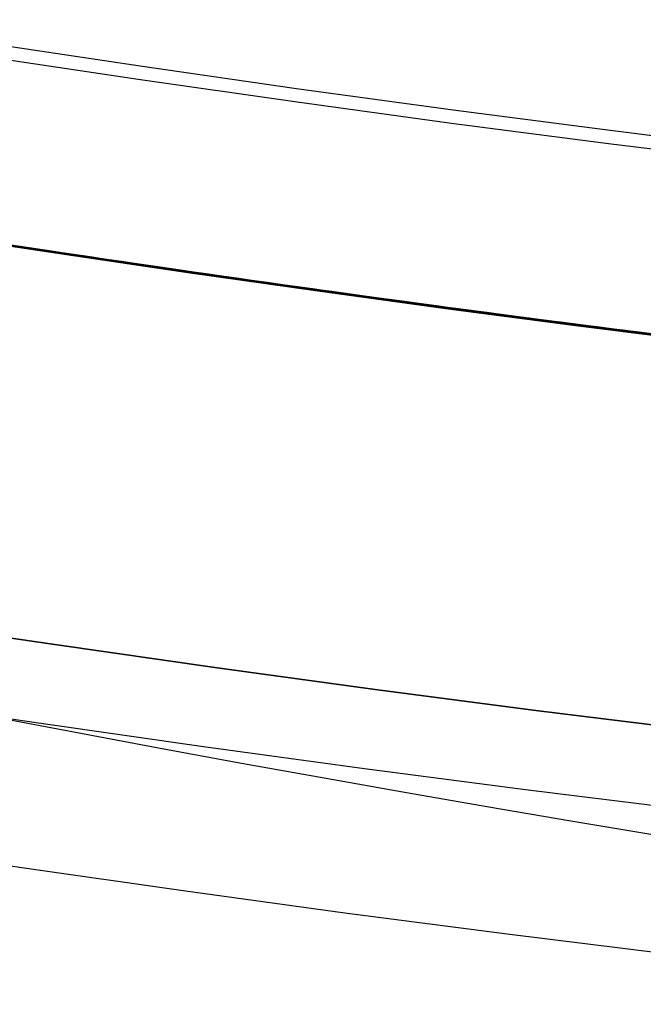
# Model space of a CAD drawing. Header units: millimetres. Extents: x -171 to 4, y -171 to 4.
# Tile 81 of 163: x -139.658 to -139.541, y -143.797 to -143.612. Entities that reach past the tile are written whole.
import ezdxf

# ---------------------------------------------------------------- set-up
doc = ezdxf.new("R2010")
doc.units = ezdxf.units.MM
doc.layers.add('Layer 01', color=18, linetype='Continuous', true_color=0x000000)

# ---------------------------------------------------------------- blocks, each defined once
blk = doc.blocks.new('91290A204_Alloy Steel Socket Head Screw')
at = {"layer": 'Layer 01', "color": 7, "true_color": 0xf6f6f3}
blk.add_circle((160.0062533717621, -4.459e-13, 83.54821749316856), 4.85, dxfattribs=at)
for centre, radius in [((160.006253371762, -4.601e-13, 84.0950924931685), 4.87745873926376), ((160.006253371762, -4.582e-13, 82.9426337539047), 4.725)]:
    blk.add_arc(centre, radius, 270, 90, dxfattribs=at)
at = {"layer": 'Layer 01', "color": 7, "true_color": 0xf6f6f3, "extrusion": (0, 0, -1)}
for centre, radius, end in [((-160.006253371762, -4.582e-13, -84.0288012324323), 4.85, 270), ((-160.006253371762, -4.582e-13, -83.0676337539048), 4.85, 270.0000000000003), ((-160.006253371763, -4.582e-13, -88.915175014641), 4.72745873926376, 270)]:
    blk.add_arc(centre, radius, 90.00000000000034, end, dxfattribs=at)
blk = doc.blocks.new('95807A520_Stainless Steel Tapping Insert for Hardwood')
at = {"layer": 'Layer 01', "color": 7, "true_color": 0xf6f6f3, "extrusion": (0, -1, 0)}
for centre, radius, start, end in [((-111.866603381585, -1.83e-13, -15.3586280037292), 4.762499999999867, 259.7078934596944, 280.2921065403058), ((-111.866603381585, -4.43e-14, -12.57105956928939), 4.762500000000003, 240.1708747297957, 3.25e-14), ((-111.866603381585, -4.43e-14, -10.98355956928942), 4.762500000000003, 240.1708747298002, 3.25e-14), ((-111.866603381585, -4.43e-14, -9.396059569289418), 4.762500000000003, 240.1708747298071, 3.25e-14), ((-111.866603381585, -4.43e-14, -7.808559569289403), 4.762500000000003, 240.1708747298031, 3.25e-14), ((-111.866603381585, -4.43e-14, -5.888702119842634), 4.762500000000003, 180, 44.61106782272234), ((-111.8666033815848, -5.53e-14, -5.147828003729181), 4.762499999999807, 236.8375189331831, 1.683e-13), ((-111.866603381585, -4.43e-14, -4.23342800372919), 4.7625, 180, 3.95e-14)]:
    blk.add_arc(centre, radius, start, end, dxfattribs=at)
at = {"layer": 'Layer 01', "color": 7, "true_color": 0xf6f6f3}
for points, knots in [([(-117.21485285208, 14.2664280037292, -2.11999698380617), (-116.972172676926, 14.3009619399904, -2.638505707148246), (-116.653258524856, 14.3357033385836, -3.117764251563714), (-115.984369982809, 14.3944136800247, -3.855440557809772), (-115.546365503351, 14.4277890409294, -4.272427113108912), (-114.296924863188, 14.5162829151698, -4.988552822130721), (-113.615079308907, 14.5618335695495, -5.218764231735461), (-112.433012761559, 14.63676050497, -5.374217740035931), (-111.685416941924, 14.6794056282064, -5.412509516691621), (-110.175042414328, 14.7803270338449, -5.00249285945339), (-109.574754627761, 14.8247584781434, -4.70849787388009), (-108.621370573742, 14.9037682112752, -3.990056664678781), (-108.116487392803, 14.9456462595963, -3.510408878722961), (-107.395937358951, 15.0424591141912, -2.27502284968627), (-107.186085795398, 15.0867113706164, -1.67826394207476), (-107.021776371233, 15.1644374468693, -0.5780262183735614), (-106.99720447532, 15.205027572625, 0.0585179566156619), (-107.167072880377, 15.2570280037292, 0.771893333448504)], [0, 0, 0, 0, 3.89373456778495, 3.89373456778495, 6.772151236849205, 6.772151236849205, 9.594493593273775, 9.594493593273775, 11.49210393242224, 11.49210393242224, 12.88504231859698, 12.88504231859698, 14.00233571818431, 14.00233571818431, 14.87464618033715, 14.87464618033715, 15.55015912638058, 15.55015912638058, 15.55015912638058, 15.55015912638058]), ([(-114.857352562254, 15.2570280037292, 3.70632238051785), (-114.606189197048, 15.2431238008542, 3.926860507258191), (-114.33276359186, 15.2288903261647, 4.120651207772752), (-113.752304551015, 15.2003493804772, 4.447305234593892), (-113.44707415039, 15.1861192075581, 4.579724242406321), (-112.450592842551, 15.1419667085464, 4.894622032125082), (-111.794461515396, 15.1171903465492, 4.936360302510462), (-110.572802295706, 15.0674763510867, 4.823084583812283), (-109.949774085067, 15.0405232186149, 4.639986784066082), (-108.729460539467, 14.9842408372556, 4.005892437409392), (-108.21946500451, 14.959471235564, 3.559369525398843), (-107.407694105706, 14.9096259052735, 2.582571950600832), (-107.086344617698, 14.8826595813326, 1.994232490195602), (-106.659626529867, 14.826525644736, 0.645610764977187), (-106.611439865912, 14.8017623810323, -0.0509080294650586), (-106.699960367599, 14.7648597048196, -1.01677684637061), (-106.763989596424, 14.7516026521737, -1.35308866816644), (-107.057678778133, 14.7108315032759, -2.35596885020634), (-107.388030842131, 14.683511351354, -2.984918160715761), (-108.050788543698, 14.6451591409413, -3.800517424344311), (-108.296897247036, 14.6329396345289, -4.048612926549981), (-109.096275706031, 14.5945032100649, -4.716003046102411), (-109.711587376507, 14.567876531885, -5.055776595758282), (-111.114892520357, 14.5126307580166, -5.510559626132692), (-111.84726158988, 14.4879256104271, -5.573164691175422), (-113.238022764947, 14.4379743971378, -5.457491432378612), (-113.933121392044, 14.4114045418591, -5.262296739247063), (-114.819457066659, 14.3752710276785, -4.818125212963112), (-115.056692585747, 14.3653349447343, -4.676460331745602), (-115.638625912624, 14.3402401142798, -4.267927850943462), (-115.963274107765, 14.3259235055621, -3.977462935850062), (-116.531688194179, 14.296466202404, -3.341827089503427), (-116.777314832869, 14.2815076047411, -2.997857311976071), (-116.983262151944, 14.2664280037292, -2.63020201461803)], [-26.02334530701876, -26.02334530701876, -26.02334530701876, -26.02334530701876, -25.40158608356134, -25.40158608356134, -24.78428439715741, -24.78428439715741, -23.45753944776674, -23.45753944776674, -21.99471859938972, -21.99471859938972, -20.33068141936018, -20.33068141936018, -18.50661025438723, -18.50661025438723, -16.4458212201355, -16.4458212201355, -15.32561042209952, -15.32561042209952, -13.01845060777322, -13.01845060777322, -11.87911968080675, -11.87911968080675, -9.577616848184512, -9.577616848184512, -7.004808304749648, -7.004808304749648, -4.298051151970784, -4.298051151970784, -3.254137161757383, -3.254137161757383, -1.608245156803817, -1.608245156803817, 0, 0, 0, 0]), ([(-111.866603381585, 12.1868030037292, 5.75309999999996), (-112.614671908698, 12.2179494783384, 5.75309999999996), (-113.35588492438, 12.2513268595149, 5.60719244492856), (-114.733987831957, 12.3184471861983, 5.04232215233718), (-115.358793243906, 12.3515449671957, 4.6315941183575), (-116.436941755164, 12.414613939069, 3.57748361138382), (-116.872700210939, 12.448512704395, 2.9369487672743), (-117.457178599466, 12.5164733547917, 1.546785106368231), (-117.609731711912, 12.5495862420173, 0.8146773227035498), (-117.629058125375, 12.6126847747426, -0.6928027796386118), (-117.485568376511, 12.6465192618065, -1.4537456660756), (-116.918354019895, 12.7144691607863, -2.850802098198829), (-116.50953721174, 12.7475981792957, -3.47714942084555), (-115.45921574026, 12.810728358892, -4.558337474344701), (-114.820762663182, 12.8444944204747, -4.99585051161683), (-113.43311885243, 12.9124326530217, -5.585112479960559), (-112.70129580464, 12.9455788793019, -5.740286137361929), (-111.92896089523, 12.97795232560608, -5.752846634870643), (-111.8977764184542, 12.97926246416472, -5.75309999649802), (-111.866603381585, 12.9805751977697, -5.753099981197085)], [-36.41258898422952, -36.41258898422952, -36.41258898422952, -36.41258898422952, -34.1546569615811, -34.1546569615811, -31.92033874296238, -31.92033874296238, -29.60736180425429, -29.60736180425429, -27.37355397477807, -27.37355397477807, -25.06248438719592, -25.06248438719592, -22.82914445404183, -22.82914445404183, -20.52003221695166, -20.52003221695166, -18.28711510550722, -18.28711510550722, -18.19313697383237, -18.19313697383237, -18.19313697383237, -18.19313697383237]), ([(-111.866603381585, 12.95524936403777, -5.753099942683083), (-112.5447569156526, 12.92649763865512, -5.753099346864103), (-113.2181449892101, 12.89697548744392, -5.633185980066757), (-114.575103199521, 12.8318556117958, -5.133262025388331), (-115.23456837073, 12.797389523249, -4.72687010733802), (-116.334055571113, 12.7338891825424, -3.69926326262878), (-116.771266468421, 12.701990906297, -3.096309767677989), (-117.406092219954, 12.6342408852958, -1.7320595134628), (-117.587377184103, 12.5997688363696, -0.9792088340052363), (-117.643070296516, 12.5362081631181, 0.5243072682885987), (-117.528309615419, 12.5044018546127, 1.26004588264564), (-117.017366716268, 12.4366805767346, 2.67491974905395), (-116.615592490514, 12.4022025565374, 3.33658420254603), (-115.595924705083, 12.338577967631, 4.44234403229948), (-114.99619111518, 12.3068672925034, 4.88345082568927), (-113.637092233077, 12.2391769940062, 5.52725013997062), (-112.886079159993, 12.2046930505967, 5.71366116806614), (-112.035912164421, 12.1686476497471, 5.75123299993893), (-111.951224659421, 12.1650894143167, 5.75309999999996), (-111.866603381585, 12.1615661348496, 5.75309999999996)], [-18.19459771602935, -18.19459771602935, -18.19459771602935, -18.19459771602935, -16.14908834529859, -16.14908834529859, -13.8392913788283, -13.8392913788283, -11.61716044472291, -11.61716044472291, -9.308763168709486, -9.308763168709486, -7.087676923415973, -7.087676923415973, -4.780697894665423, -4.780697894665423, -2.560628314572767, -2.560628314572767, -0.2550871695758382, -0.2550871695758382, 0, 0, 0, 0]), ([(-111.866603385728, 10.5993030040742, 5.75309999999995), (-112.6329796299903, 10.6312117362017, 5.753099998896), (-113.3918355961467, 10.6654483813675, 5.59996273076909), (-114.7805943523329, 10.7333514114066, 5.015433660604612), (-115.4010197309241, 10.766359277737, 4.599344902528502), (-116.4705555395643, 10.8292537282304, 3.534560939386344), (-116.9013345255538, 10.8635389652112, 2.888134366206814), (-117.4722472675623, 10.9315602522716, 1.490895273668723), (-117.6173905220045, 10.9645767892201, 0.7580323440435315), (-117.6220494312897, 11.0274879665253, -0.7510233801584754), (-117.4702973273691, 11.0617356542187, -1.512661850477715), (-116.8873870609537, 11.1297513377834, -2.904796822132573), (-116.4723545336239, 11.1627771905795, -3.526091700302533), (-115.4096789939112, 11.2257063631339, -4.597334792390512), (-114.7644194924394, 11.2599137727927, -5.02910179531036), (-113.368575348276, 11.3279233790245, -5.602704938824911), (-112.6358560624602, 11.3609592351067, -5.749315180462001), (-111.8858332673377, 11.39225193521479, -5.753075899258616), (-111.8762177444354, 11.39265349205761, -5.753099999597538), (-111.866603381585, 11.39305537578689, -5.753099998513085)], [-36.41429924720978, -36.41429924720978, -36.41429924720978, -36.41429924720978, -34.10144432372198, -34.10144432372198, -31.86867248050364, -31.86867248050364, -29.54910990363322, -29.54910990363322, -27.31710508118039, -27.31710508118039, -24.99912724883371, -24.99912724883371, -22.76786405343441, -22.76786405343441, -20.45150296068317, -20.45150296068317, -18.22095423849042, -18.22095423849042, -18.19198327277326, -18.19198327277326, -18.19198327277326, -18.19198327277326]), ([(-111.866603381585, 11.36763659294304, -5.753099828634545), (-112.4843942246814, 11.34125759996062, -5.753098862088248), (-113.098987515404, 11.31478847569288, -5.653582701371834), (-114.411735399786, 11.2525814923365, -5.215826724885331), (-115.081543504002, 11.2180714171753, -4.831854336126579), (-116.211070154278, 11.1539843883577, -3.842750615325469), (-116.667050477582, 11.1229075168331, -3.255290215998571), (-117.344806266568, 11.0554583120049, -1.91604709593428), (-117.550587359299, 11.0209444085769, -1.17233779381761), (-117.657590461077, 10.9567670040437, 0.3247375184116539), (-117.568465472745, 10.9258013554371, 1.06293291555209), (-117.108333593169, 10.8584029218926, 2.49109939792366), (-116.731751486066, 10.8238859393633, 3.16413455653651), (-115.755322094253, 10.7596144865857, 4.30334053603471), (-115.172896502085, 10.7287599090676, 4.76543388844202), (-113.841895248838, 10.6614156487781, 5.45700219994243), (-113.101316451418, 10.6268964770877, 5.67064647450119), (-112.182721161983, 10.5873401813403, 5.74659352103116), (-112.024577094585, 10.5806435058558, 5.75309999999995), (-111.866603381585, 10.5740661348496, 5.75309999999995)], [-18.19671116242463, -18.19671116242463, -18.19671116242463, -18.19671116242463, -16.33140960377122, -16.33140960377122, -14.02914718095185, -14.02914718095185, -11.81018757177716, -11.81018757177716, -9.509505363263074, -9.509505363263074, -7.291199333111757, -7.291199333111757, -4.992123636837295, -4.992123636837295, -2.774388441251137, -2.774388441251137, -0.4769460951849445, -0.4769460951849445, 0, 0, 0, 0]), ([(-111.866603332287, 9.01180299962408, 5.75309999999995), (-111.876217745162, 9.01220330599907, 5.75310000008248), (-111.885833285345, 9.01260407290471, 5.75307589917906), (-112.6358560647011, 9.04389677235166, 5.74931518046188), (-113.3685753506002, 9.07693262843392, 5.60270493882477), (-114.7644194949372, 9.14494223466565, 5.029101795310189), (-115.4096789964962, 9.17914964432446, 4.597334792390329), (-116.4723545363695, 9.24207881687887, 3.526091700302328), (-116.8873870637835, 9.27510466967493, 2.904796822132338), (-117.4702973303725, 9.34312035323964, 1.512661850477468), (-117.6220494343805, 9.37736804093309, 0.7510233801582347), (-117.6173905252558, 9.44027921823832, -0.7580323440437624), (-117.4722472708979, 9.47329575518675, -1.490895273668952), (-116.9013345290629, 9.54131704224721, -2.888134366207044), (-116.4705555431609, 9.57560227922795, -3.534560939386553), (-115.4010197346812, 9.63849672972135, -4.599344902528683), (-114.7805943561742, 9.67150459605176, -5.015433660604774), (-113.3918356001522, 9.739407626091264, -5.59996273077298), (-112.6329780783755, 9.773606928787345, -5.753099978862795), (-111.866603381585, 9.805552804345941, -5.753099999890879)], [-36.41469922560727, -36.41469922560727, -36.41469922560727, -36.41469922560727, -36.38577367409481, -36.38577367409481, -34.15871783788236, -34.15871783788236, -31.84598400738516, -31.84598400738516, -29.61821481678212, -29.61821481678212, -27.30386677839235, -27.30386677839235, -25.07535712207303, -25.07535712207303, -22.75942682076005, -22.75942682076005, -20.53015134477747, -20.53015134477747, -18.22091819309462, -18.22091819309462, -18.22091819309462, -18.22091819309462]), ([(-111.866603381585, 9.780045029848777, -5.753099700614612), (-112.4075545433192, 9.756938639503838, -5.753098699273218), (-112.9468622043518, 9.734022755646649, -5.67680020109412), (-114.187248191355, 9.67617702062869, -5.317229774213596), (-114.858593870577, 9.64224611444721, -4.970551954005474), (-116.030868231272, 9.5773800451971, -4.039478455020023), (-116.52055626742, 9.54662335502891, -3.463989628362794), (-117.252219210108, 9.479602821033, -2.157371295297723), (-117.487052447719, 9.44562843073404, -1.438653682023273), (-117.667885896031, 9.38065310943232, 0.0470042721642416), (-117.61270250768, 9.35002624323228, 0.799650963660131), (-117.216976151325, 9.28308432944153, 2.243530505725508), (-116.879497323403, 9.24906687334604, 2.920765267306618), (-115.965537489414, 9.18398060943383, 4.105416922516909), (-115.398693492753, 9.15347667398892, 4.602179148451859), (-114.103910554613, 9.08661755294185, 5.353055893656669), (-113.387680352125, 9.05255768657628, 5.59885051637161), (-112.386126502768, 9.00850003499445, 5.73552449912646), (-112.126244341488, 8.99737650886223, 5.75309999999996), (-111.866603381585, 8.98656613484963, 5.75309999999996)], [-18.19840131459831, -18.19840131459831, -18.19840131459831, -18.19840131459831, -16.56311627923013, -16.56311627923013, -14.30916997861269, -14.30916997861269, -12.05503436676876, -12.05503436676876, -9.799677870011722, -9.799677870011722, -7.548514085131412, -7.548514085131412, -5.291676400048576, -5.291676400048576, -3.043424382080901, -3.043424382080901, -0.7850390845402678, -0.7850390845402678, 0, 0, 0, 0]), ([(-111.866603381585, 7.42430300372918, 5.75309999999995), (-111.8977767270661, 7.42560093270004, 5.75309999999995), (-111.9289612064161, 7.42690369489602, 5.75284662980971), (-112.7012958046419, 7.45927712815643, 5.740286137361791), (-113.4331188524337, 7.49242335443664, 5.58511247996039), (-114.8207626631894, 7.56036158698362, 4.995850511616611), (-115.4592157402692, 7.59412764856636, 4.558337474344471), (-116.5095372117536, 7.6572578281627, 3.477149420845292), (-116.9183540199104, 7.69038684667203, 2.850802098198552), (-117.4855683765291, 7.75833674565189, 1.453745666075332), (-117.6290581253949, 7.79217123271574, 0.6928027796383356), (-117.6097317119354, 7.85526976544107, -0.8146773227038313), (-117.4571785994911, 7.88838265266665, -1.546785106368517), (-116.8727002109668, 7.9563433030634, -2.936948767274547), (-116.4369417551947, 7.99024206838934, -3.577483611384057), (-115.3587932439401, 8.0533110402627, -4.631594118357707), (-114.7339878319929, 8.08640882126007, -5.042322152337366), (-113.3558850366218, 8.153529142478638, -5.607192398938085), (-112.6146621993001, 8.186668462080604, -5.753099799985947), (-111.866603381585, 8.21804432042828, -5.75309999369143)], [-36.41355429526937, -36.41355429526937, -36.41355429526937, -36.41355429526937, -36.31971614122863, -36.31971614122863, -34.09010265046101, -34.09010265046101, -31.78440676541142, -31.78440676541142, -29.55437107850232, -29.55437107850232, -27.24672073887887, -27.24672073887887, -25.01621784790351, -25.01621784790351, -22.70666297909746, -22.70666297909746, -20.47565045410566, -20.47565045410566, -18.22105942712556, -18.22105942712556, -18.22105942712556, -18.22105942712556]), ([(-111.866603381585, 8.192693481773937, -5.753099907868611), (-112.2867828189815, 8.174836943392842, -5.753099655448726), (-112.7066622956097, 8.15704569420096, -5.707068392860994), (-113.853620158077, 8.1048805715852, -5.451327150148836), (-114.549325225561, 8.07062664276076, -5.144727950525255), (-115.773788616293, 8.00486024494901, -4.287445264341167), (-116.293390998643, 7.9748901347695, -3.748577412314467), (-117.105876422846, 7.90861007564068, -2.493221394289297), (-117.387081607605, 7.8743224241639, -1.786187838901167), (-117.658592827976, 7.80844400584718, -0.3163994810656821), (-117.651162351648, 7.77852097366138, 0.4314239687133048), (-117.350376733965, 7.71234935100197, 1.896128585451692), (-117.054820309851, 7.67803008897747, 2.597976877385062), (-116.217556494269, 7.6120411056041, 3.836078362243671), (-115.688340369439, 7.58215170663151, 4.363555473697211), (-114.446973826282, 7.51609116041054, 5.197086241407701), (-113.743518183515, 7.4817425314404, 5.490464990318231), (-112.628382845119, 7.43143591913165, 5.7152687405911), (-112.247538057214, 7.41492667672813, 5.75309999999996), (-111.866603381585, 7.39906613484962, 5.75309999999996)], [-18.19932908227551, -18.19932908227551, -18.19932908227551, -18.19932908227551, -16.92823135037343, -16.92823135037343, -14.66060681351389, -14.66060681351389, -12.4271073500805, -12.4271073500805, -10.15765416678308, -10.15765416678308, -7.926271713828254, -7.926271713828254, -5.654964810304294, -5.654964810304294, -3.425541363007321, -3.425541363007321, -1.152361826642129, -1.152361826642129, 0, 0, 0, 0]), ([(-117.21485285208, 6.1384280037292, 2.11999698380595), (-117.360456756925, 6.156232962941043, 1.752672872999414), (-117.467832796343, 6.173962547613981, 1.371324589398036), (-117.601284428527, 6.208339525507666, 0.6009440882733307), (-117.6286976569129, 6.224600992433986, 0.2142839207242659), (-117.594912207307, 6.272164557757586, -0.9140919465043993), (-117.4293308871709, 6.305439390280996, -1.64469283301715), (-116.8211405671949, 6.373283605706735, -3.022238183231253), (-116.3766902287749, 6.406543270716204, -3.652432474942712), (-115.283462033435, 6.469913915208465, -4.68762958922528), (-114.651028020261, 6.503164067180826, -5.088775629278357), (-113.292357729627, 6.568886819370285, -5.619523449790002), (-112.58234655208, 6.600232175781, -5.753099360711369), (-111.866603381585, 6.630506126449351, -5.753099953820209)], [-29.48549580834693, -29.48549580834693, -29.48549580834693, -29.48549580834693, -28.29662808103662, -28.29662808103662, -27.13316395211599, -27.13316395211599, -24.89961211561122, -24.89961211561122, -22.60128455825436, -22.60128455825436, -20.36763861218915, -20.36763861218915, -18.21002315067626, -18.21002315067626, -18.21002315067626, -18.21002315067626]), ([(-111.866603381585, 6.605488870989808, -5.753099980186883), (-112.1586381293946, 6.593069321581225, -5.753100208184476), (-112.4508883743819, 6.580605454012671, -5.730864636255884), (-113.4899833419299, 6.5345867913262, -5.571115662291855), (-114.2090524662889, 6.500127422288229, -5.309010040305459), (-115.4867511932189, 6.433524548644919, -4.531746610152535), (-116.0373107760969, 6.40355736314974, -4.030806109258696), (-116.9318103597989, 6.33819571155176, -2.831479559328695), (-117.2606117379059, 6.303721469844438, -2.139679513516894), (-117.5688516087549, 6.24740967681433, -0.914873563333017), (-117.6270754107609, 6.225708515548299, -0.4116701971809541), (-117.6108060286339, 6.183346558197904, 0.5990300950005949), (-117.535812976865, 6.161106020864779, 1.102134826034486), (-117.395946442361, 6.13842800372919, 1.58887536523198)], [-10.71592172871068, -10.71592172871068, -10.71592172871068, -10.71592172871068, -9.832656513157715, -9.832656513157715, -7.55020667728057, -7.55020667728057, -5.329084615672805, -5.329084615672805, -3.044763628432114, -3.044763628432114, -1.525645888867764, -1.525645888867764, 0, 0, 0, 0]), ([(-114.471763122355, 5.14782800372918, -3.98679683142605), (-114.012558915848, 5.171895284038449, -4.315612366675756), (-113.498881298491, 5.196384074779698, -4.560741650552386), (-112.252603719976, 5.250846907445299, -4.904417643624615), (-111.634131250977, 5.274073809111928, -4.904027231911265), (-110.547729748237, 5.318554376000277, -4.796481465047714), (-109.929068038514, 5.345477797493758, -4.610635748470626), (-108.711797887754, 5.401959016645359, -3.969189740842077), (-108.206593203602, 5.426737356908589, -3.518265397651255), (-107.407734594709, 5.476441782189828, -2.544379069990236), (-107.091660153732, 5.503378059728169, -1.957106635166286), (-106.672627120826, 5.559718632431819, -0.6048899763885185), (-106.631339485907, 5.584489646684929, 0.0915308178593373), (-106.758182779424, 5.63407368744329, 1.381524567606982), (-106.952738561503, 5.660766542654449, 2.034550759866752), (-107.619854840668, 5.71647764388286, 3.312521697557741), (-108.089039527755, 5.741156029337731, 3.85085047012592), (-109.118405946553, 5.790767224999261, 4.706125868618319), (-109.732609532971, 5.817410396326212, 5.043311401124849), (-111.136277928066, 5.872804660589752, 5.494229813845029), (-111.868520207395, 5.897553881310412, 5.552937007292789), (-113.248386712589, 5.947337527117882, 5.434592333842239), (-113.940865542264, 5.973925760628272, 5.238128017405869), (-114.864548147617, 6.011753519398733, 4.77201228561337), (-115.138400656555, 6.023330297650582, 4.602775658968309), (-115.800295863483, 6.052305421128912, 4.110243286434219), (-116.162023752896, 6.068927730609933, 3.755197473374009), (-116.77001833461, 6.103573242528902, 2.981545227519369), (-117.020136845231, 6.121023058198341, 2.563986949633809), (-117.21485285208, 6.1384280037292, 2.11999698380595)], [0, 0, 0, 0, 0.7081074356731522, 0.7081074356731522, 1.620812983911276, 1.620812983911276, 2.914039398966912, 2.914039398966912, 4.401088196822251, 4.401088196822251, 6.041905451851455, 6.041905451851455, 7.916478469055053, 7.916478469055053, 9.954668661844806, 9.954668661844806, 12.26821290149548, 12.26821290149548, 14.76264455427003, 14.76264455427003, 17.56487924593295, 17.56487924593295, 20.54114266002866, 20.54114266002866, 21.88185927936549, 21.88185927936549, 23.98344891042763, 23.98344891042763, 26.02472951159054, 26.02472951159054, 26.02472951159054, 26.02472951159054])]:
    blk.add_open_spline(points, degree=3, knots=knots, dxfattribs=at)
for points, weights, knots in [([(-113.6197965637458, 14.19570493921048, -4.428060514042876), (-112.7750988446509, 14.24515744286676, -4.762500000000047), (-111.866603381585, 14.2908512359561, -4.762500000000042), (-109.893911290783, 14.3900699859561, -4.762500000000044), (-108.499007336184, 14.4892887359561, -3.367596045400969), (-107.104103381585, 14.58850748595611, -1.972692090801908), (-107.104103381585, 14.6877262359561), (-107.104103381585, 14.78694498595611, 1.972692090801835), (-108.499007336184, 14.8861637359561, 3.367596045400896), (-109.8939112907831, 14.98538248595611, 4.762499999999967), (-111.866603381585, 15.08460123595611, 4.762499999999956), (-113.548471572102, 15.1691926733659, 4.762499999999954), (-114.857352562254, 15.2570280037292, 3.70632238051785)], [0.9619991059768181, 0.963442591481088, 1, 0.923879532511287, 1, 0.923879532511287, 1, 0.923879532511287, 1, 0.923879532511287, 1, 0.934365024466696, 0.981917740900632], [-21.06683435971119, -21.06683435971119, -21.06683435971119, -19.16963976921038, -19.16963976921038, -15.21926842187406, -15.21926842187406, -11.2688970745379, -11.2688970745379, -7.318525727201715, -7.318525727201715, -3.368154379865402, -3.368154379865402, 0, 0, 0]), ([(-107.167072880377, 15.2570280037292, 0.7718933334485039), (-107.104103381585, 15.2364337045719, 0.3885151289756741), (-107.104103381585, 15.2168929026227), (-107.104103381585, 15.1176741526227, -1.972692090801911), (-108.499007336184, 15.0184554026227, -3.367596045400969), (-109.893911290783, 14.9192366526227, -4.762500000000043), (-111.866603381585, 14.8200179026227, -4.76250000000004), (-112.775098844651, 14.77432410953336, -4.762500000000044), (-113.6197965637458, 14.72487160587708, -4.428060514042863)], [0.974763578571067, 0.98403223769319, 1, 0.923879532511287, 1, 0.923879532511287, 1, 0.9634425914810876, 0.961999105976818], [-16.57955219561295, -16.57955219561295, -16.57955219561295, -15.80148538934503, -15.80148538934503, -11.85111404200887, -11.85111404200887, -7.900742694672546, -7.900742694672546, -6.003548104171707, -6.003548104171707, -6.003548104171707]), ([(-106.7876247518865, 14.74932422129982, -1.406772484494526), (-107.1582381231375, 14.68153121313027, -2.7448263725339), (-108.1400075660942, 14.61842579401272, -3.726595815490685), (-109.6836140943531, 14.51920704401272, -5.270202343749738), (-111.866603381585, 14.41998829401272, -5.270202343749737), (-114.0495926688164, 14.32076954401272, -5.270202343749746), (-115.5931991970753, 14.22155079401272, -3.726595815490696), (-117.1368057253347, 14.12233204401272, -2.182989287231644), (-117.1368057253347, 14.02311329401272), (-117.1368057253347, 13.92389454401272, 2.182989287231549), (-115.5931991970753, 13.82467579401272, 3.726595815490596), (-114.0495926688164, 13.72545704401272, 5.270202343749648), (-111.866603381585, 13.62623829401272, 5.270202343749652), (-109.6836140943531, 13.52701954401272, 5.270202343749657), (-108.1400075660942, 13.42780079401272, 3.726595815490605), (-106.5964010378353, 13.32858204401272, 2.18298928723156), (-106.5964010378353, 13.22936329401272), (-106.5964010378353, 13.13014454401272, -2.18298928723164), (-108.1400075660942, 13.03092579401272, -3.726595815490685), (-109.6836140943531, 12.93170704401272, -5.270202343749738), (-111.866603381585, 12.83248829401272, -5.270202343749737), (-114.0495926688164, 12.73326954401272, -5.270202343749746), (-115.5931991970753, 12.63405079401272, -3.726595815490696), (-117.1368057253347, 12.53483204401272, -2.182989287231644), (-117.1368057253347, 12.43561329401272), (-117.1368057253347, 12.33639454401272, 2.182989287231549), (-115.5931991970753, 12.23717579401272, 3.726595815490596), (-114.0495926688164, 12.13795704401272, 5.270202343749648), (-111.866603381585, 12.03873829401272, 5.270202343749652), (-109.6836140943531, 11.93951954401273, 5.270202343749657), (-108.1400075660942, 11.84030079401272, 3.726595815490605), (-106.5964010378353, 11.74108204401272, 2.18298928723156), (-106.5964010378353, 11.64186329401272), (-106.5964010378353, 11.54264454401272, -2.18298928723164), (-108.1400075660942, 11.44342579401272, -3.726595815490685), (-109.6836140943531, 11.34420704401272, -5.270202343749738), (-111.866603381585, 11.24498829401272, -5.270202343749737), (-114.0495926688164, 11.14576954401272, -5.270202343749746), (-115.5931991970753, 11.04655079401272, -3.726595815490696), (-117.1368057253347, 10.94733204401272, -2.182989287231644), (-117.1368057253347, 10.84811329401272), (-117.1368057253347, 10.74889454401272, 2.182989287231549), (-115.5931991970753, 10.64967579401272, 3.726595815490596), (-114.0495926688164, 10.55045704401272, 5.270202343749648), (-111.866603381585, 10.45123829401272, 5.270202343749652), (-109.6836140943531, 10.35201954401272, 5.270202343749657), (-108.1400075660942, 10.25280079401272, 3.726595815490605), (-106.5964010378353, 10.15358204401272, 2.18298928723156), (-106.5964010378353, 10.05436329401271), (-106.5964010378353, 9.95514454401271, -2.18298928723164), (-108.1400075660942, 9.855925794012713, -3.726595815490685), (-109.6836140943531, 9.756707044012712, -5.270202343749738), (-111.866603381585, 9.657488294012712, -5.270202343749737), (-114.0495926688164, 9.558269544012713, -5.270202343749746), (-115.5931991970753, 9.459050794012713, -3.726595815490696), (-117.1368057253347, 9.359832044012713, -2.182989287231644), (-117.1368057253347, 9.260613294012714), (-117.1368057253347, 9.161394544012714, 2.182989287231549), (-115.5931991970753, 9.062175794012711, 3.726595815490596), (-114.0495926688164, 8.962957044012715, 5.270202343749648), (-111.866603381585, 8.863738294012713, 5.270202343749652), (-109.6836140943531, 8.764519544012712, 5.270202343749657), (-108.1400075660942, 8.665300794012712, 3.726595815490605), (-106.5964010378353, 8.566082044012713, 2.18298928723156), (-106.5964010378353, 8.466863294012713), (-106.5964010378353, 8.367644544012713, -2.18298928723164), (-108.1400075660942, 8.268425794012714, -3.726595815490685), (-109.6836140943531, 8.169207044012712, -5.270202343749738), (-111.866603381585, 8.069988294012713, -5.270202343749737), (-114.0495926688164, 7.970769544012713, -5.270202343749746), (-115.5931991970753, 7.871550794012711, -3.726595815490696), (-117.1368057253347, 7.772332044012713, -2.182989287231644), (-117.1368057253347, 7.673113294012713), (-117.1368057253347, 7.573894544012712, 2.182989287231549), (-115.5931991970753, 7.474675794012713, 3.726595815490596), (-114.0495926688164, 7.375457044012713, 5.270202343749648), (-111.866603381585, 7.276238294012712, 5.270202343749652), (-109.6836140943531, 7.177019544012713, 5.270202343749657), (-108.1400075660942, 7.077800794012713, 3.726595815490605), (-106.5964010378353, 6.978582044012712, 2.18298928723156), (-106.5964010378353, 6.879363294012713), (-106.5964010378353, 6.780144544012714, -2.18298928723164), (-108.1400075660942, 6.680925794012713, -3.726595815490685), (-109.6836140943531, 6.581707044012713, -5.270202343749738), (-111.866603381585, 6.482488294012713, -5.270202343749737), (-114.0495926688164, 6.383269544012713, -5.270202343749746), (-115.5931991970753, 6.284050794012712, -3.726595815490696), (-117.1368057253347, 6.184832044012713, -2.182989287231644), (-117.1368057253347, 6.085613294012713), (-117.1368057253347, 5.986394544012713, 2.182989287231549), (-115.5931991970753, 5.887175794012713, 3.726595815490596), (-114.0495926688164, 5.787957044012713, 5.270202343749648), (-111.866603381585, 5.688738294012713, 5.270202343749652), (-111.5096603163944, 5.672514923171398, 5.270202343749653), (-111.1559770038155, 5.655533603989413, 5.222072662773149)], [0.9655572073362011, 0.9502060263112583, 1, 0.923879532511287, 1, 0.923879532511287, 1, 0.923879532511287, 1, 0.923879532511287, 1, 0.923879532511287, 1, 0.923879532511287, 1, 0.923879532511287, 1, 0.923879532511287, 1, 0.923879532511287, 1, 0.923879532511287, 1, 0.923879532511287, 1, 0.923879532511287, 1, 0.923879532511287, 1, 0.923879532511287, 1, 0.923879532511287, 1, 0.923879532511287, 1, 0.923879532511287, 1, 0.923879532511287, 1, 0.923879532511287, 1, 0.923879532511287, 1, 0.923879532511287, 1, 0.923879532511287, 1, 0.923879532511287, 1, 0.923879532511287, 1, 0.923879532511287, 1, 0.923879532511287, 1, 0.923879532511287, 1, 0.923879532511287, 1, 0.923879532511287, 1, 0.923879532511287, 1, 0.923879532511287, 1, 0.923879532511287, 1, 0.923879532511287, 1, 0.923879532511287, 1, 0.923879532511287, 1, 0.923879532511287, 1, 0.923879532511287, 1, 0.923879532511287, 1, 0.923879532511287, 1, 0.923879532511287, 1, 0.923879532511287, 1, 0.923879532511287, 1, 0.923879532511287, 1, 0.923879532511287, 1, 0.923879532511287, 1, 0.9867070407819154, 0.9780567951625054], [78.30815438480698, 78.30815438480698, 78.30815438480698, 81.44197936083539, 81.44197936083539, 86.23268402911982, 86.23268402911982, 91.02338869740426, 91.02338869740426, 95.81409336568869, 95.81409336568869, 100.6047980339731, 100.6047980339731, 105.3955027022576, 105.3955027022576, 110.186207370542, 110.186207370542, 114.9769120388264, 114.9769120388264, 119.7676167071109, 119.7676167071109, 124.5583213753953, 124.5583213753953, 129.3490260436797, 129.3490260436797, 134.1397307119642, 134.1397307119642, 138.9304353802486, 138.9304353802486, 143.721140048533, 143.721140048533, 148.5118447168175, 148.5118447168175, 153.3025493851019, 153.3025493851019, 158.0932540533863, 158.0932540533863, 162.8839587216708, 162.8839587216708, 167.6746633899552, 167.6746633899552, 172.4653680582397, 172.4653680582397, 177.2560727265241, 177.2560727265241, 182.0467773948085, 182.0467773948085, 186.837482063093, 186.837482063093, 191.6281867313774, 191.6281867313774, 196.4188913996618, 196.4188913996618, 201.2095960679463, 201.2095960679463, 206.0003007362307, 206.0003007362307, 210.7910054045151, 210.7910054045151, 215.5817100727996, 215.5817100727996, 220.372414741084, 220.372414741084, 225.1631194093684, 225.1631194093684, 229.9538240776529, 229.9538240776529, 234.7445287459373, 234.7445287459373, 239.5352334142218, 239.5352334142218, 244.3259380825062, 244.3259380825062, 249.1166427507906, 249.1166427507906, 253.9073474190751, 253.9073474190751, 258.6980520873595, 258.6980520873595, 263.4887567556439, 263.4887567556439, 268.2794614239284, 268.2794614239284, 273.0701660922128, 273.0701660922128, 277.8608707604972, 277.8608707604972, 282.6515754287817, 282.6515754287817, 287.4422800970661, 287.4422800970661, 292.2329847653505, 292.2329847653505, 297.023689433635, 297.023689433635, 297.8602928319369, 297.8602928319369, 297.8602928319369]), ([(-110.6939989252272, 14.74666381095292, -5.138096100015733), (-111.2728595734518, 14.71786701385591, -5.270202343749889), (-111.866603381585, 14.69088084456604, -5.270202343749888), (-114.0495926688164, 14.59166209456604, -5.270202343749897), (-115.5931991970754, 14.49244334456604, -3.726595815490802), (-117.1368057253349, 14.39322459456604, -2.182989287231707), (-117.1368057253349, 14.29400584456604), (-117.1368057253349, 14.19478709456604, 2.182989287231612), (-115.5931991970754, 14.09556834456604, 3.726595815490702), (-114.0495926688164, 13.99634959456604, 5.270202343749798), (-111.866603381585, 13.89713084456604, 5.270202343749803), (-109.6836140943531, 13.79791209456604, 5.270202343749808), (-108.1400075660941, 13.69869334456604, 3.726595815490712), (-106.5964010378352, 13.59947459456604, 2.182989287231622), (-106.5964010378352, 13.50025584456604), (-106.5964010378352, 13.40103709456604, -2.182989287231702), (-108.1400075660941, 13.30181834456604, -3.726595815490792), (-109.6836140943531, 13.20259959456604, -5.270202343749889), (-111.866603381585, 13.10338084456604, -5.270202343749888), (-114.0495926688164, 13.00416209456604, -5.270202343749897), (-115.5931991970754, 12.90494334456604, -3.726595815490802), (-117.1368057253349, 12.80572459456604, -2.182989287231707), (-117.1368057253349, 12.70650584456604), (-117.1368057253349, 12.60728709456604, 2.182989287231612), (-115.5931991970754, 12.50806834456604, 3.726595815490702), (-114.0495926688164, 12.40884959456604, 5.270202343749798), (-111.866603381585, 12.30963084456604, 5.270202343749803), (-109.6836140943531, 12.21041209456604, 5.270202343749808), (-108.1400075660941, 12.11119334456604, 3.726595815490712), (-106.5964010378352, 12.01197459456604, 2.182989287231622), (-106.5964010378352, 11.91275584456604), (-106.5964010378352, 11.81353709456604, -2.182989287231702), (-108.1400075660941, 11.71431834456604, -3.726595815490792), (-109.6836140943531, 11.61509959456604, -5.270202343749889), (-111.866603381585, 11.51588084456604, -5.270202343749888), (-114.0495926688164, 11.41666209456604, -5.270202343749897), (-115.5931991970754, 11.31744334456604, -3.726595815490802), (-117.1368057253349, 11.21822459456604, -2.182989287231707), (-117.1368057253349, 11.11900584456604), (-117.1368057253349, 11.01978709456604, 2.182989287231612), (-115.5931991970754, 10.92056834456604, 3.726595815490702), (-114.0495926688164, 10.82134959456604, 5.270202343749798), (-111.866603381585, 10.72213084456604, 5.270202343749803), (-109.6836140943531, 10.62291209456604, 5.270202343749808), (-108.1400075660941, 10.52369334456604, 3.726595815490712), (-106.5964010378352, 10.42447459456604, 2.182989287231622), (-106.5964010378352, 10.32525584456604), (-106.5964010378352, 10.22603709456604, -2.182989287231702), (-108.1400075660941, 10.12681834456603, -3.726595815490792), (-109.6836140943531, 10.02759959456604, -5.270202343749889), (-111.866603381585, 9.928380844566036, -5.270202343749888), (-114.0495926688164, 9.82916209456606, -5.270202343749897), (-115.5931991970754, 9.729943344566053, -3.726595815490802), (-117.1368057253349, 9.630724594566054, -2.182989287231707), (-117.1368057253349, 9.531505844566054), (-117.1368057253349, 9.432287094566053, 2.182989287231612), (-115.5931991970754, 9.333068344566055, 3.726595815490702), (-114.0495926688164, 9.233849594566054, 5.270202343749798), (-111.866603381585, 9.134630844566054, 5.270202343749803), (-109.6836140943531, 9.035412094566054, 5.270202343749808), (-108.1400075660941, 8.936193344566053, 3.726595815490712), (-106.5964010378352, 8.836974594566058, 2.182989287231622), (-106.5964010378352, 8.737755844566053), (-106.5964010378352, 8.638537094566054, -2.182989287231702), (-108.1400075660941, 8.539318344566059, -3.726595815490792), (-109.6836140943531, 8.440099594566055, -5.270202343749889), (-111.866603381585, 8.340880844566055, -5.270202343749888), (-114.0495926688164, 8.241662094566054, -5.270202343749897), (-115.5931991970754, 8.142443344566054, -3.726595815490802), (-117.1368057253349, 8.043224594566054, -2.182989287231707), (-117.1368057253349, 7.944005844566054), (-117.1368057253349, 7.844787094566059, 2.182989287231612), (-115.5931991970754, 7.745568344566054, 3.726595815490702), (-114.0495926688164, 7.646349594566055, 5.270202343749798), (-111.866603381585, 7.547130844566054, 5.270202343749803), (-109.6836140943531, 7.447912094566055, 5.270202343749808), (-108.1400075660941, 7.348693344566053, 3.726595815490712), (-106.5964010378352, 7.249474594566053, 2.182989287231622), (-106.5964010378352, 7.150255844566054), (-106.5964010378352, 7.051037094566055, -2.182989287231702), (-108.1400075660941, 6.951818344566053, -3.726595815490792), (-109.6836140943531, 6.852599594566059, -5.270202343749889), (-111.866603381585, 6.753380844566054, -5.270202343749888), (-114.0495926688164, 6.654162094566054, -5.270202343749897), (-115.5931991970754, 6.554943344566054, -3.726595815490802), (-117.1368057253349, 6.455724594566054, -2.182989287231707), (-117.1368057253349, 6.356505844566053), (-117.1368057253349, 6.257287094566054, 2.182989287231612), (-115.5931991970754, 6.158068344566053, 3.726595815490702), (-114.0495926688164, 6.05884959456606, 5.270202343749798), (-111.866603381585, 5.959630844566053, 5.270202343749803), (-109.6836140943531, 5.860412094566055, 5.270202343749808), (-108.1400075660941, 5.761193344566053, 3.726595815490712), (-107.3739851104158, 5.711955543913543, 2.960573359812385), (-106.9722253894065, 5.658665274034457, 1.954506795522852)], [0.9687857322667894, 0.9780816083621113, 1, 0.923879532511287, 1, 0.923879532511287, 1, 0.923879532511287, 1, 0.923879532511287, 1, 0.923879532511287, 1, 0.923879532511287, 1, 0.923879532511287, 1, 0.923879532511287, 1, 0.923879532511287, 1, 0.923879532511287, 1, 0.923879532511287, 1, 0.923879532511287, 1, 0.923879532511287, 1, 0.923879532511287, 1, 0.923879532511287, 1, 0.923879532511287, 1, 0.923879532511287, 1, 0.923879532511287, 1, 0.923879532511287, 1, 0.923879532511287, 1, 0.923879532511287, 1, 0.923879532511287, 1, 0.923879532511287, 1, 0.923879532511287, 1, 0.923879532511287, 1, 0.923879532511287, 1, 0.923879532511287, 1, 0.923879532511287, 1, 0.923879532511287, 1, 0.923879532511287, 1, 0.923879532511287, 1, 0.923879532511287, 1, 0.923879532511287, 1, 0.923879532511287, 1, 0.923879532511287, 1, 0.923879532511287, 1, 0.923879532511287, 1, 0.923879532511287, 1, 0.923879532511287, 1, 0.923879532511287, 1, 0.923879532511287, 1, 0.923879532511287, 1, 0.923879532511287, 1, 0.923879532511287, 1, 0.923879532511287, 1, 0.9607185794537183, 0.9619789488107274], [46.52739891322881, 46.52739891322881, 46.52739891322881, 47.90684524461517, 47.90684524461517, 52.69752976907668, 52.69752976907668, 57.4882142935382, 57.4882142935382, 62.27889881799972, 62.27889881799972, 67.06958334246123, 67.06958334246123, 71.86026786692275, 71.86026786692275, 76.65095239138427, 76.65095239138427, 81.44163691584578, 81.44163691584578, 86.2323214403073, 86.2323214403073, 91.02300596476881, 91.02300596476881, 95.81369048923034, 95.81369048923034, 100.6043750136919, 100.6043750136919, 105.3950595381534, 105.3950595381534, 110.1857440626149, 110.1857440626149, 114.9764285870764, 114.9764285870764, 119.7671131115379, 119.7671131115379, 124.5577976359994, 124.5577976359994, 129.3484821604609, 129.3484821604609, 134.1391666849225, 134.1391666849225, 138.929851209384, 138.929851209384, 143.7205357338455, 143.7205357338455, 148.511220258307, 148.511220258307, 153.3019047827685, 153.3019047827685, 158.09258930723, 158.09258930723, 162.8832738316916, 162.8832738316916, 167.6739583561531, 167.6739583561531, 172.4646428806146, 172.4646428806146, 177.2553274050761, 177.2553274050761, 182.0460119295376, 182.0460119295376, 186.8366964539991, 186.8366964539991, 191.6273809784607, 191.6273809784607, 196.4180655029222, 196.4180655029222, 201.2087500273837, 201.2087500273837, 205.9994345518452, 205.9994345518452, 210.7901190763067, 210.7901190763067, 215.5808036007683, 215.5808036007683, 220.3714881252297, 220.3714881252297, 225.1621726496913, 225.1621726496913, 229.9528571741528, 229.9528571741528, 234.7435416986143, 234.7435416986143, 239.5342262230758, 239.5342262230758, 244.3249107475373, 244.3249107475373, 249.1155952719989, 249.1155952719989, 253.9062797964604, 253.9062797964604, 258.6969643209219, 258.6969643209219, 263.4876488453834, 263.4876488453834, 265.9598471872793, 265.9598471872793, 265.9598471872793]), ([(-116.629103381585, 14.4231429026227), (-116.629103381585, 14.3239241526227, 1.97269209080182), (-115.234199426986, 14.2247054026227, 3.36759604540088), (-113.839295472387, 14.1254866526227, 4.762499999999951), (-111.866603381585, 14.0262679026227, 4.76249999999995), (-109.893911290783, 13.9270491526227, 4.762499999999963), (-108.499007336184, 13.8278304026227, 3.36759604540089), (-107.104103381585, 13.72861165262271, 1.97269209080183), (-107.104103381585, 13.6293929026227), (-107.104103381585, 13.5301741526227, -1.972692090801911), (-108.499007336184, 13.4309554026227, -3.36759604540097), (-109.893911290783, 13.3317366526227, -4.762500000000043), (-111.866603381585, 13.2325179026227, -4.76250000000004), (-112.775098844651, 13.18682410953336, -4.762500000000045), (-113.6197965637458, 13.13737160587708, -4.428060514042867)], [1, 0.923879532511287, 1, 0.923879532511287, 1, 0.923879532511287, 1, 0.923879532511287, 1, 0.923879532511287, 1, 0.923879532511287, 1, 0.9634425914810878, 0.9619991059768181], [-31.60297077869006, -31.60297077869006, -31.60297077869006, -27.65259943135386, -27.65259943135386, -23.70222808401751, -23.70222808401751, -19.75185673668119, -19.75185673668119, -15.80148538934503, -15.80148538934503, -11.85111404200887, -11.85111404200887, -7.900742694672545, -7.900742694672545, -6.003548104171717, -6.003548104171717, -6.003548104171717]), ([(-116.629103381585, 12.3064762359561), (-116.629103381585, 12.4056949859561, -1.972692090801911), (-115.234199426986, 12.5049137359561, -3.36759604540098), (-113.839295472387, 12.6041324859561, -4.76250000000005), (-111.866603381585, 12.7033512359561, -4.76250000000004), (-109.893911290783, 12.80256998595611, -4.762500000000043), (-108.499007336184, 12.9017887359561, -3.36759604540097), (-107.104103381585, 13.0010074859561, -1.972692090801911), (-107.104103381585, 13.1002262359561)], [1, 0.923879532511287, 1, 0.923879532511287, 1, 0.923879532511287, 1, 0.923879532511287, 1], [-31.60297077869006, -31.60297077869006, -31.60297077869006, -27.65259943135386, -27.65259943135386, -23.70222808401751, -23.70222808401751, -19.75185673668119, -19.75185673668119, -15.80148538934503, -15.80148538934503, -15.80148538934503]), ([(-107.104103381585, 12.0418929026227), (-107.104103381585, 11.9426741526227, -1.972692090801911), (-108.499007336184, 11.8434554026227, -3.36759604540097), (-109.893911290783, 11.7442366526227, -4.762500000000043), (-111.866603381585, 11.6450179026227, -4.76250000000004), (-113.839295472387, 11.5457991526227, -4.76250000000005), (-115.234199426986, 11.4465804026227, -3.36759604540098), (-116.629103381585, 11.3473616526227, -1.972692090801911), (-116.629103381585, 11.2481429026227)], [1, 0.923879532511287, 1, 0.923879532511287, 1, 0.923879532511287, 1, 0.923879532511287, 1], [-15.80148538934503, -15.80148538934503, -15.80148538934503, -11.85111404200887, -11.85111404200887, -7.900742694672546, -7.900742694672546, -3.950371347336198, -3.950371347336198, 0, 0, 0]), ([(-116.629103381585, 10.7189762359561), (-116.629103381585, 10.8181949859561, -1.972692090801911), (-115.234199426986, 10.9174137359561, -3.36759604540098), (-113.839295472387, 11.01663248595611, -4.76250000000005), (-111.866603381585, 11.1158512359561, -4.76250000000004), (-109.893911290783, 11.2150699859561, -4.762500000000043), (-108.499007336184, 11.3142887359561, -3.36759604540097), (-107.104103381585, 11.4135074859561, -1.972692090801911), (-107.104103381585, 11.5127262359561)], [1, 0.923879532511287, 1, 0.923879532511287, 1, 0.923879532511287, 1, 0.923879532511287, 1], [-31.60297077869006, -31.60297077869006, -31.60297077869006, -27.65259943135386, -27.65259943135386, -23.70222808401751, -23.70222808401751, -19.75185673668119, -19.75185673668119, -15.80148538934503, -15.80148538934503, -15.80148538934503]), ([(-107.104103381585, 10.4543929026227), (-107.104103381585, 10.3551741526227, -1.972692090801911), (-108.499007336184, 10.2559554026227, -3.36759604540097), (-109.893911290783, 10.1567366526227, -4.762500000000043), (-111.866603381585, 10.0575179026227, -4.76250000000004), (-113.839295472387, 9.95829915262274, -4.76250000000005), (-115.234199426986, 9.85908040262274, -3.36759604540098), (-116.629103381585, 9.759861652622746, -1.972692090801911), (-116.629103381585, 9.66064290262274)], [1, 0.923879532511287, 1, 0.923879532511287, 1, 0.923879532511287, 1, 0.923879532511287, 1], [-15.80148538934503, -15.80148538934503, -15.80148538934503, -11.85111404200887, -11.85111404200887, -7.900742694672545, -7.900742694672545, -3.950371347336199, -3.950371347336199, 0, 0, 0]), ([(-116.629103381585, 9.13147623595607), (-116.629103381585, 9.23069498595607, -1.972692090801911), (-115.234199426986, 9.32991373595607, -3.36759604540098), (-113.839295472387, 9.429132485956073, -4.76250000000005), (-111.866603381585, 9.52835123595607, -4.76250000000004), (-109.893911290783, 9.62756998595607, -4.762500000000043), (-108.499007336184, 9.72678873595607, -3.36759604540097), (-107.104103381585, 9.826007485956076, -1.972692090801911), (-107.104103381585, 9.92522623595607)], [1, 0.923879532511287, 1, 0.923879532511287, 1, 0.923879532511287, 1, 0.923879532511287, 1], [-31.60297077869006, -31.60297077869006, -31.60297077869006, -27.65259943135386, -27.65259943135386, -23.70222808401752, -23.70222808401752, -19.75185673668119, -19.75185673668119, -15.80148538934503, -15.80148538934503, -15.80148538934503]), ([(-107.104103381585, 8.86689290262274), (-107.104103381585, 8.767674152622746, -1.972692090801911), (-108.499007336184, 8.66845540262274, -3.36759604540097), (-109.893911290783, 8.569236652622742, -4.762500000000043), (-111.866603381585, 8.47001790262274, -4.76250000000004), (-113.839295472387, 8.370799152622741, -4.76250000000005), (-115.234199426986, 8.27158040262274, -3.36759604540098), (-116.629103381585, 8.17236165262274, -1.972692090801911), (-116.629103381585, 8.07314290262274)], [1, 0.923879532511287, 1, 0.923879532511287, 1, 0.923879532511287, 1, 0.923879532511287, 1], [-15.80148538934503, -15.80148538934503, -15.80148538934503, -11.85111404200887, -11.85111404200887, -7.900742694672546, -7.900742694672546, -3.950371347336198, -3.950371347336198, 0, 0, 0]), ([(-116.629103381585, 7.54397623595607), (-116.629103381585, 7.643194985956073, -1.972692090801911), (-115.234199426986, 7.74241373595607, -3.36759604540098), (-113.839295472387, 7.841632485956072, -4.76250000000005), (-111.866603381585, 7.94085123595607, -4.76250000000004), (-109.893911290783, 8.04006998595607, -4.762500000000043), (-108.499007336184, 8.13928873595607, -3.36759604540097), (-107.104103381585, 8.23850748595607, -1.972692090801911), (-107.104103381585, 8.33772623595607)], [1, 0.923879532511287, 1, 0.923879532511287, 1, 0.923879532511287, 1, 0.923879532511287, 1], [-31.60297077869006, -31.60297077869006, -31.60297077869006, -27.65259943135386, -27.65259943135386, -23.70222808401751, -23.70222808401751, -19.75185673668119, -19.75185673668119, -15.80148538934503, -15.80148538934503, -15.80148538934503]), ([(-116.629103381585, 5.95647623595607), (-116.629103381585, 6.055694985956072, -1.972692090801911), (-115.234199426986, 6.15491373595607, -3.36759604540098), (-113.839295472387, 6.254132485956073, -4.76250000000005), (-111.866603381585, 6.35335123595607, -4.76250000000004), (-109.893911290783, 6.45256998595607, -4.762500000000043), (-108.499007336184, 6.55178873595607, -3.36759604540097), (-107.104103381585, 6.65100748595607, -1.972692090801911), (-107.104103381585, 6.75022623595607), (-107.104103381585, 6.84944498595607, 1.97269209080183), (-108.499007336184, 6.94866373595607, 3.36759604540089), (-109.893911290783, 7.04788248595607, 4.762499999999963), (-111.866603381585, 7.14710123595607, 4.76249999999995), (-113.839295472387, 7.246319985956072, 4.762499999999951), (-115.234199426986, 7.34553873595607, 3.36759604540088), (-116.629103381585, 7.444757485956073, 1.97269209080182), (-116.629103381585, 7.54397623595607)], [1, 0.923879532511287, 1, 0.923879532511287, 1, 0.923879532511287, 1, 0.923879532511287, 1, 0.923879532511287, 1, 0.923879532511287, 1, 0.923879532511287, 1, 0.923879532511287, 1], [-31.60297077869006, -31.60297077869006, -31.60297077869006, -27.65259943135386, -27.65259943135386, -23.70222808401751, -23.70222808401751, -19.75185673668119, -19.75185673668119, -15.80148538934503, -15.80148538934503, -11.85111404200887, -11.85111404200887, -7.900742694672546, -7.900742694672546, -3.950371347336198, -3.950371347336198, 0, 0, 0]), ([(-107.104103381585, 7.27939290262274), (-107.104103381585, 7.180174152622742, -1.972692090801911), (-108.499007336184, 7.08095540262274, -3.36759604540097), (-109.893911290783, 6.98173665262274, -4.762500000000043), (-111.866603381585, 6.88251790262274, -4.76250000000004), (-113.839295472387, 6.78329915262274, -4.76250000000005), (-115.234199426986, 6.68408040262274, -3.36759604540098), (-116.629103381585, 6.58486165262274, -1.972692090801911), (-116.629103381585, 6.48564290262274)], [1, 0.923879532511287, 1, 0.923879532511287, 1, 0.923879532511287, 1, 0.923879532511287, 1], [-15.80148538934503, -15.80148538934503, -15.80148538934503, -11.85111404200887, -11.85111404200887, -7.900742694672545, -7.900742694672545, -3.950371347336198, -3.950371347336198, 0, 0, 0]), ([(-116.629103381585, 6.48564290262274), (-116.629103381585, 6.38642415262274, 1.97269209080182), (-115.234199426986, 6.28720540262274, 3.36759604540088), (-113.839295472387, 6.187986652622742, 4.762499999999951), (-111.866603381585, 6.08876790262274, 4.76249999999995), (-109.893911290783, 5.989549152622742, 4.762499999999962), (-108.499007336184, 5.89033040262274, 3.36759604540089), (-107.104103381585, 5.791111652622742, 1.972692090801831), (-107.104103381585, 5.691892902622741), (-107.104103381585, 5.59267415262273, -1.972692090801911), (-108.499007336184, 5.49345540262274, -3.36759604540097), (-109.893911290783, 5.394236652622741, -4.762500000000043), (-111.866603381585, 5.295017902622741, -4.76250000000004), (-113.284668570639, 5.223694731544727, -4.762500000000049), (-114.471763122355, 5.14782800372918, -3.986796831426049)], [1, 0.923879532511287, 1, 0.923879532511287, 1, 0.923879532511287, 1, 0.923879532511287, 1, 0.923879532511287, 1, 0.923879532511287, 1, 0.944084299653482, 0.970316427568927], [-26.54217895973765, -26.54217895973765, -26.54217895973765, -22.59180761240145, -22.59180761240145, -18.6414362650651, -18.6414362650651, -14.69106491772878, -14.69106491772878, -10.74069357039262, -10.74069357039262, -6.790322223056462, -6.790322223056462, -2.839950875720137, -2.839950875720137, 0, 0, 0])]:
    blk.add_rational_spline(points, weights, degree=2, knots=knots, dxfattribs=at)
blk = doc.blocks.new('Base Ring')
at = {"layer": 'Layer 01', "color": 33, "true_color": 0xbb9c7a}
blk.add_circle((-55.838834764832, -55.838834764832, -63), 4.835, dxfattribs=at)
at = {"layer": 'Layer 01', "color": 33, "true_color": 0xbb9c7a, "extrusion": (0, 0, -1)}
for centre, radius in [((55.838834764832, -55.838834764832, 58), 4.835), ((55.838834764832, -55.838834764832, 60.5), 4.835000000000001)]:
    blk.add_circle(centre, radius, dxfattribs=at)
at = {"layer": 'Layer 01', "color": 33, "true_color": 0xbb9c7a}
blk.add_arc((-50.5, -50.5, -68), 15, 180, 270, dxfattribs=at)
at = {"layer": 'Layer 01', "color": 33, "true_color": 0xbb9c7a, "extrusion": (0, 0, -1)}
for centre, end in [((50.5, -50.5, 58), 0), ((50.5, -50.5, 63), 359.9999999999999)]:
    blk.add_arc(centre, 15, 270, end, dxfattribs=at)
blk = doc.blocks.new('Bottom')
at = {"layer": 'Layer 01', "color": 33, "true_color": 0xbb9c7a}
for centre in [(-55.838834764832, -55.838834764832, -52), (-55.838834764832, -55.838834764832, -58), (-55.838834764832, -55.838834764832, -55)]:
    blk.add_circle(centre, 5.25, dxfattribs=at)
at = {"layer": 'Layer 01', "color": 33, "true_color": 0xbb9c7a, "extrusion": (0, 0, -1)}
for centre in [(50.5, -50.5, 60), (50.5, -50.5, 58)]:
    blk.add_arc(centre, 15.45, 270, 0, dxfattribs=at)
at = {"layer": 'Layer 01', "color": 33, "true_color": 0xbb9c7a}
blk.add_arc((-50.5, -50.5, -59), 15.45, 180, 270, dxfattribs=at)

msp = doc.modelspace()

# ---------------------------------------------------------------- block references
at = {"layer": 'Layer 01'}
for name in ['Bottom', 'Base Ring']:
    msp.add_blockref(name, (-83.10660171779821, -83.10660171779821, 57), dxfattribs=at)
at = {"layer": 'Layer 01', "extrusion": (0, 1, 0), "rotation": 180}
msp.add_blockref('95807A520_Stainless Steel Tapping Insert for Hardwood', (27.07883310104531, 56.55242800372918, -138.9454364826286), dxfattribs=at)
at = {"layer": 'Layer 01', "extrusion": (6.64052146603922e-14, 1.17224175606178e-28, -1)}
msp.add_blockref('91290A204_Alloy Steel Socket Head Screw', (-21.06081688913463, -138.9454364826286, -87.94263375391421), dxfattribs=at)

doc.saveas('drawing.dxf')
